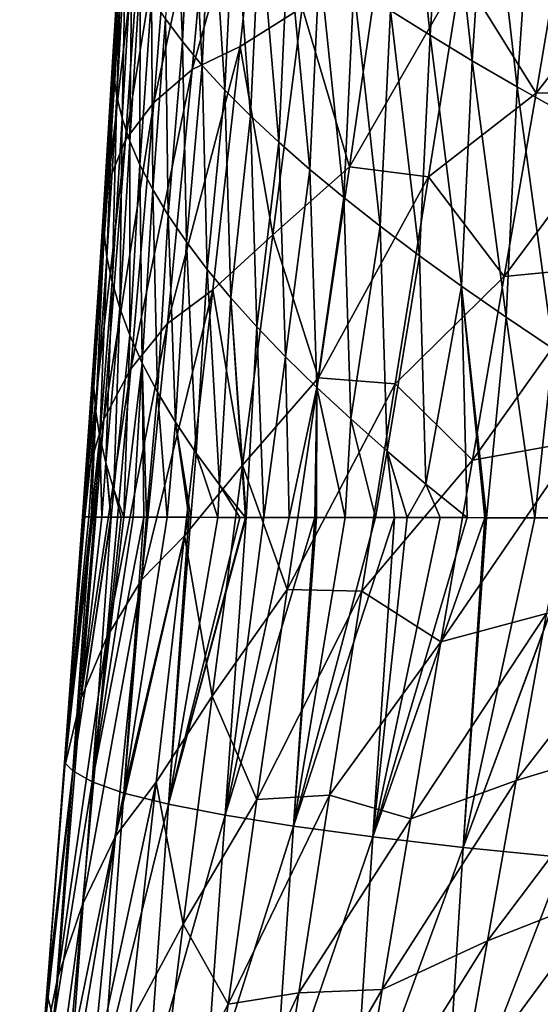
# Model space of a CAD drawing. Header units: metres. Extents: x -25 to 70, y -236 to 25.
# Tile 197 of 256: x -16.24 to -12.36, y -175.05 to -167.72. Entities that reach past the tile are written whole.
import ezdxf

# ---------------------------------------------------------------- set-up
doc = ezdxf.new("R2010")
doc.units = ezdxf.units.M
doc.layers.add('solid_10481002', color=7, linetype='CONTINUOUS')

msp = doc.modelspace()

# ---------------------------------------------------------------- linework, layer by layer
at = {"layer": 'solid_10481002'}
for points in [[(-13.478955, -167.654221, 350.005951), (-13.184507, -167.838135, 350.552917), (-13.378249, -166.013702, 349.857483)], [(-13.184507, -167.838135, 350.552917), (-13.077156, -166.157959, 350.400055), (-13.378249, -166.013702, 349.857483)], [(-14.956182, -168.093735, 337.077393), (-14.410561, -166.157959, 335.792511), (-14.598372, -167.922592, 335.892883)], [(-14.956182, -168.093735, 337.077393), (-14.788257, -166.245178, 336.968109), (-14.410561, -166.157959, 335.792511)], [(-14.598372, -167.922592, 335.892883), (-14.410561, -166.157959, 335.792511), (-14.137439, -167.632431, 334.76181)], [(-13.184507, -167.838135, 350.552917), (-12.8701, -168.02739, 351.091675), (-13.077156, -166.157959, 350.400055)], [(-12.8701, -168.02739, 351.091675), (-12.755652, -166.30722, 350.933929), (-13.077156, -166.157959, 350.400055)], [(-15.242402, -168.338394, 338.317596), (-14.788257, -166.245178, 336.968109), (-14.956182, -168.093735, 337.077393)], [(-15.242402, -168.338394, 338.317596), (-15.089182, -166.389954, 338.197113), (-14.788257, -166.245178, 336.968109)], [(-12.8701, -168.02739, 351.091675), (-12.536044, -168.221878, 351.621246), (-12.755652, -166.30722, 350.933929)], [(-12.536044, -168.221878, 351.621246), (-12.414086, -166.461411, 351.458038), (-12.755652, -166.30722, 350.933929)], [(-15.451782, -168.617249, 339.60498), (-15.089182, -166.389954, 338.197113), (-15.242402, -168.338394, 338.317596)], [(-15.451782, -168.617249, 339.60498), (-15.308816, -166.56424, 339.470001), (-15.089182, -166.389954, 338.197113)], [(-15.154789, -167.715164, 345.585815), (-15.028693, -167.885788, 346.170349), (-15.090208, -166.386383, 345.447113)], [(-15.028693, -167.885788, 346.170349), (-14.962696, -166.524094, 346.026703), (-15.090208, -166.386383, 345.447113)], [(-12.536044, -168.221878, 351.621246), (-12.18275, -168.421494, 352.140594), (-12.414086, -166.461411, 351.458038)], [(-12.18275, -168.421494, 352.140594), (-12.052895, -166.620468, 351.971375), (-12.414086, -166.461411, 351.458038)], [(-15.028693, -167.885788, 346.170349), (-14.881234, -168.063156, 346.753967), (-14.962696, -166.524094, 346.026703)], [(-14.881234, -168.063156, 346.753967), (-14.813854, -166.668015, 346.605072), (-14.962696, -166.524094, 346.026703)], [(-15.580822, -168.935287, 340.931213), (-15.308816, -166.56424, 339.470001), (-15.451782, -168.617249, 339.60498)], [(-15.580822, -168.935287, 340.931213), (-15.443521, -166.772583, 340.777985), (-15.308816, -166.56424, 339.470001)], [(-14.881234, -168.063156, 346.753967), (-14.712521, -168.247009, 347.335907), (-14.813854, -166.668015, 346.605072)], [(-14.712521, -168.247009, 347.335907), (-14.643765, -166.817947, 347.181519), (-14.813854, -166.668015, 346.605072)], [(-15.530561, -167.729507, 342.171722), (-15.443521, -166.772583, 340.777985), (-15.580822, -168.935287, 340.931213)], [(-15.530561, -167.729507, 342.171722), (-15.481404, -166.848297, 342.093872), (-15.443521, -166.772583, 340.777985)], [(-14.712521, -168.247009, 347.335907), (-14.522677, -168.437241, 347.915405), (-14.643765, -166.817947, 347.181519)], [(-14.522677, -168.437241, 347.915405), (-14.452522, -166.973785, 347.755219), (-14.643765, -166.817947, 347.181519)], [(-15.540779, -168.139771, 342.75293), (-15.481404, -166.848297, 342.093872), (-15.530561, -167.729507, 342.171722)], [(-15.540779, -168.139771, 342.75293), (-15.474937, -166.971725, 342.671417), (-15.481404, -166.848297, 342.093872)], [(-15.540779, -168.139771, 342.75293), (-15.518502, -168.293869, 343.315186), (-15.474937, -166.971725, 342.671417)], [(-15.518502, -168.293869, 343.315186), (-15.449951, -167.105011, 343.251373), (-15.474937, -166.971725, 342.671417)], [(-14.522677, -168.437241, 347.915405), (-14.311831, -168.633682, 348.491669), (-14.452522, -166.973785, 347.755219)], [(-14.311831, -168.633682, 348.491669), (-14.240223, -167.135422, 348.325439), (-14.452522, -166.973785, 347.755219)], [(-12.953624, -167.370148, 332.706299), (-12.167075, -166.926025, 331.766541), (-12.395116, -168.270081, 331.815796)], [(-12.395116, -168.270081, 331.815796), (-12.167075, -166.926025, 331.766541), (-11.36968, -166.955307, 330.921814)], [(-12.395116, -168.270081, 331.815796), (-11.36968, -166.955307, 330.921814), (-11.601144, -168.24939, 330.969177)], [(-15.518502, -168.293869, 343.315186), (-15.478777, -168.455826, 343.879578), (-15.449951, -167.105011, 343.251373)], [(-15.478777, -168.455826, 343.879578), (-15.405993, -167.246185, 343.833252), (-15.449951, -167.105011, 343.251373)], [(-14.311831, -168.633682, 348.491669), (-14.080172, -168.836227, 349.063782), (-14.240223, -167.135422, 348.325439)], [(-14.080172, -168.836227, 349.063782), (-14.007043, -167.30278, 348.891266), (-14.240223, -167.135422, 348.325439)], [(-15.478777, -168.455826, 343.879578), (-15.421486, -168.625488, 344.445709), (-15.405993, -167.246185, 343.833252)], [(-15.421486, -168.625488, 344.445709), (-15.342824, -167.395111, 344.416656), (-15.405993, -167.246185, 343.833252)], [(-14.137439, -167.632431, 334.76181), (-13.562229, -167.272369, 333.690338), (-13.785206, -168.81694, 333.73584)], [(-13.785206, -168.81694, 333.73584), (-13.562229, -167.272369, 333.690338), (-12.953624, -167.370148, 332.706299)], [(-14.080172, -168.836227, 349.063782), (-13.827948, -169.044754, 349.630859), (-14.007043, -167.30278, 348.891266)], [(-13.827948, -169.044754, 349.630859), (-13.753211, -167.475739, 349.451752), (-14.007043, -167.30278, 348.891266)], [(-15.421486, -168.625488, 344.445709), (-15.34563, -168.802597, 345.013123), (-15.342824, -167.395111, 344.416656)], [(-15.34563, -168.802597, 345.013123), (-15.259417, -167.551514, 345.001007), (-15.342824, -167.395111, 344.416656)], [(-13.785206, -168.81694, 333.73584), (-12.953624, -167.370148, 332.706299), (-13.195672, -168.891296, 332.743713)], [(-13.195672, -168.891296, 332.743713), (-12.953624, -167.370148, 332.706299), (-12.395116, -168.270081, 331.815796)], [(-13.827948, -169.044754, 349.630859), (-13.555407, -169.25914, 350.191864), (-13.753211, -167.475739, 349.451752)], [(-13.555407, -169.25914, 350.191864), (-13.478955, -167.654221, 350.005951), (-13.753211, -167.475739, 349.451752)], [(-15.34563, -168.802597, 345.013123), (-15.250154, -168.986923, 345.581329), (-15.259417, -167.551514, 345.001007)], [(-15.250154, -168.986923, 345.581329), (-15.154789, -167.715164, 345.585815), (-15.259417, -167.551514, 345.001007)], [(-14.598372, -167.922592, 335.892883), (-14.137439, -167.632431, 334.76181), (-14.355517, -169.322388, 334.802551)], [(-14.355517, -169.322388, 334.802551), (-14.137439, -167.632431, 334.76181), (-13.785206, -168.81694, 333.73584)], [(-15.250154, -168.986923, 345.581329), (-15.134626, -169.178177, 346.149689), (-15.154789, -167.715164, 345.585815)], [(-15.134626, -169.178177, 346.149689), (-15.028693, -167.885788, 346.170349), (-15.154789, -167.715164, 345.585815)], [(-13.555407, -169.25914, 350.191864), (-13.262795, -169.479263, 350.74588), (-13.478955, -167.654221, 350.005951)], [(-13.262795, -169.479263, 350.74588), (-13.184507, -167.838135, 350.552917), (-13.478955, -167.654221, 350.005951)], [(-15.546185, -167.99614, 342.193298), (-15.530561, -167.729507, 342.171722), (-15.580822, -168.935287, 340.931213)], [(-15.540779, -168.139771, 342.75293), (-15.530561, -167.729507, 342.171722), (-15.546185, -167.99614, 342.193298)], [(-13.262795, -169.479263, 350.74588), (-12.950363, -169.705017, 351.291931), (-13.184507, -167.838135, 350.552917)], [(-12.950363, -169.705017, 351.291931), (-12.8701, -168.02739, 351.091675), (-13.184507, -167.838135, 350.552917)], [(-15.140919, -169.98291, 337.12561), (-14.598372, -167.922592, 335.892883), (-14.802374, -169.731903, 335.933777)], [(-15.140919, -169.98291, 337.12561), (-14.956182, -168.093735, 337.077393), (-14.598372, -167.922592, 335.892883)], [(-15.134626, -169.178177, 346.149689), (-14.99915, -169.376129, 346.717621), (-15.028693, -167.885788, 346.170349)], [(-14.99915, -169.376129, 346.717621), (-14.881234, -168.063156, 346.753967), (-15.028693, -167.885788, 346.170349)], [(-14.802374, -169.731903, 335.933777), (-14.598372, -167.922592, 335.892883), (-14.355517, -169.322388, 334.802551)], [(-15.617178, -169.145737, 342.275635), (-15.546185, -167.99614, 342.193298), (-15.580822, -168.935287, 340.931213)], [(-15.612267, -169.310867, 342.837524), (-15.546185, -167.99614, 342.193298), (-15.617178, -169.145737, 342.275635)], [(-15.612267, -169.310867, 342.837524), (-15.540779, -168.139771, 342.75293), (-15.546185, -167.99614, 342.193298)], [(-14.99915, -169.376129, 346.717621), (-14.843843, -169.580475, 347.284454), (-14.881234, -168.063156, 346.753967)], [(-14.843843, -169.580475, 347.284454), (-14.712521, -168.247009, 347.335907), (-14.881234, -168.063156, 346.753967)], [(-12.950363, -169.705017, 351.291931), (-12.618416, -169.936234, 351.82901), (-12.8701, -168.02739, 351.091675)], [(-12.618416, -169.936234, 351.82901), (-12.536044, -168.221878, 351.621246), (-12.8701, -168.02739, 351.091675)], [(-15.612267, -169.310867, 342.837524), (-15.590868, -169.488434, 343.402435), (-15.540779, -168.139771, 342.75293)], [(-15.590868, -169.488434, 343.402435), (-15.518502, -168.293869, 343.315186), (-15.540779, -168.139771, 342.75293)], [(-15.413185, -170.320618, 338.374481), (-14.956182, -168.093735, 337.077393), (-15.140919, -169.98291, 337.12561)], [(-15.413185, -170.320618, 338.374481), (-15.242402, -168.338394, 338.317596), (-14.956182, -168.093735, 337.077393)], [(-12.618416, -169.936234, 351.82901), (-12.267349, -170.172806, 352.35614), (-12.536044, -168.221878, 351.621246)], [(-12.267349, -170.172806, 352.35614), (-12.18275, -168.421494, 352.140594), (-12.536044, -168.221878, 351.621246)], [(-15.590868, -169.488434, 343.402435), (-15.552234, -169.67421, 343.969788), (-15.518502, -168.293869, 343.315186)], [(-15.552234, -169.67421, 343.969788), (-15.478777, -168.455826, 343.879578), (-15.518502, -168.293869, 343.315186)], [(-14.843843, -169.580475, 347.284454), (-14.668834, -169.791077, 347.849457), (-14.712521, -168.247009, 347.335907)], [(-14.668834, -169.791077, 347.849457), (-14.522677, -168.437241, 347.915405), (-14.712521, -168.247009, 347.335907)], [(-13.195672, -168.891296, 332.743713), (-12.395116, -168.270081, 331.815796), (-12.631405, -169.633102, 331.815247)], [(-12.631405, -169.633102, 331.815247), (-11.601144, -168.24939, 330.969177), (-11.840295, -169.555588, 330.965668)], [(-12.631405, -169.633102, 331.815247), (-12.395116, -168.270081, 331.815796), (-11.601144, -168.24939, 330.969177)], [(-15.613069, -170.69426, 339.67392), (-15.242402, -168.338394, 338.317596), (-15.413185, -170.320618, 338.374481)], [(-15.613069, -170.69426, 339.67392), (-15.451782, -168.617249, 339.60498), (-15.242402, -168.338394, 338.317596)], [(-15.552234, -169.67421, 343.969788), (-15.496262, -169.868027, 344.539185), (-15.478777, -168.455826, 343.879578)], [(-15.496262, -169.868027, 344.539185), (-15.421486, -168.625488, 344.445709), (-15.478777, -168.455826, 343.879578)], [(-14.668834, -169.791077, 347.849457), (-14.474262, -170.007782, 348.411957), (-14.522677, -168.437241, 347.915405)], [(-14.474262, -170.007782, 348.411957), (-14.311831, -168.633682, 348.491669), (-14.522677, -168.437241, 347.915405)], [(-15.737195, -171.109177, 341.0159), (-15.451782, -168.617249, 339.60498), (-15.613069, -170.69426, 339.67392)], [(-15.737195, -171.109177, 341.0159), (-15.580822, -168.935287, 340.931213), (-15.451782, -168.617249, 339.60498)], [(-15.496262, -169.868027, 344.539185), (-15.421849, -170.069595, 345.110168), (-15.421486, -168.625488, 344.445709)], [(-15.421849, -170.069595, 345.110168), (-15.34563, -168.802597, 345.013123), (-15.421486, -168.625488, 344.445709)], [(-14.474262, -170.007782, 348.411957), (-14.260287, -170.230453, 348.971161), (-14.311831, -168.633682, 348.491669)], [(-14.260287, -170.230453, 348.971161), (-14.080172, -168.836227, 349.063782), (-14.311831, -168.633682, 348.491669)], [(-15.421849, -170.069595, 345.110168), (-15.327822, -170.278656, 345.68219), (-15.34563, -168.802597, 345.013123)], [(-15.327822, -170.278656, 345.68219), (-15.250154, -168.986923, 345.581329), (-15.34563, -168.802597, 345.013123)], [(-14.355517, -169.322388, 334.802551), (-13.785206, -168.81694, 333.73584), (-14.016353, -170.386917, 333.724457)], [(-14.016353, -170.386917, 333.724457), (-13.785206, -168.81694, 333.73584), (-13.195672, -168.891296, 332.743713)], [(-14.260287, -170.230453, 348.971161), (-14.027135, -170.458969, 349.526245), (-14.080172, -168.836227, 349.063782)], [(-14.027135, -170.458969, 349.526245), (-13.827948, -169.044754, 349.630859), (-14.080172, -168.836227, 349.063782)], [(-14.016353, -170.386917, 333.724457), (-13.195672, -168.891296, 332.743713), (-13.444875, -170.433044, 332.720032)], [(-13.444875, -170.433044, 332.720032), (-13.195672, -168.891296, 332.743713), (-12.631405, -169.633102, 331.815247)], [(-15.647197, -169.607208, 342.30365), (-15.580822, -168.935287, 340.931213), (-15.737195, -171.109177, 341.0159)], [(-15.647197, -169.607208, 342.30365), (-15.617178, -169.145737, 342.275635), (-15.580822, -168.935287, 340.931213)], [(-15.327822, -170.278656, 345.68219), (-15.21368, -170.494919, 346.254669), (-15.250154, -168.986923, 345.581329)], [(-15.21368, -170.494919, 346.254669), (-15.134626, -169.178177, 346.149689), (-15.250154, -168.986923, 345.581329)], [(-14.027135, -170.458969, 349.526245), (-13.775042, -170.693192, 350.076324), (-13.827948, -169.044754, 349.630859)], [(-13.775042, -170.693192, 350.076324), (-13.555407, -169.25914, 350.191864), (-13.827948, -169.044754, 349.630859)], [(-15.690005, -170.460739, 342.851257), (-15.617178, -169.145737, 342.275635), (-15.647197, -169.607208, 342.30365)], [(-15.690005, -170.460739, 342.851257), (-15.612267, -169.310867, 342.837524), (-15.617178, -169.145737, 342.275635)], [(-15.21368, -170.494919, 346.254669), (-15.079539, -170.718079, 346.826935), (-15.134626, -169.178177, 346.149689)], [(-15.079539, -170.718079, 346.826935), (-14.99915, -169.376129, 346.717621), (-15.134626, -169.178177, 346.149689)], [(-13.775042, -170.693192, 350.076324), (-13.504243, -170.932983, 350.620544), (-13.555407, -169.25914, 350.191864)], [(-13.504243, -170.932983, 350.620544), (-13.262795, -169.479263, 350.74588), (-13.555407, -169.25914, 350.191864)], [(-15.690005, -170.460739, 342.851257), (-15.673627, -170.639893, 343.365356), (-15.612267, -169.310867, 342.837524)], [(-15.673627, -170.639893, 343.365356), (-15.590868, -169.488434, 343.402435), (-15.612267, -169.310867, 342.837524)], [(-14.802374, -169.731903, 335.933777), (-14.355517, -169.322388, 334.802551), (-14.581193, -171.037231, 334.779144)], [(-14.581193, -171.037231, 334.779144), (-14.355517, -169.322388, 334.802551), (-14.016353, -170.386917, 333.724457)], [(-15.079539, -170.718079, 346.826935), (-14.925536, -170.947845, 347.398315), (-14.99915, -169.376129, 346.717621)], [(-14.925536, -170.947845, 347.398315), (-14.843843, -169.580475, 347.284454), (-14.99915, -169.376129, 346.717621)], [(-13.504243, -170.932983, 350.620544), (-13.214977, -171.178238, 351.15802), (-13.262795, -169.479263, 350.74588)], [(-13.214977, -171.178238, 351.15802), (-12.950363, -169.705017, 351.291931), (-13.262795, -169.479263, 350.74588)], [(-15.673627, -170.639893, 343.365356), (-15.643184, -170.826004, 343.881775), (-15.590868, -169.488434, 343.402435)], [(-15.643184, -170.826004, 343.881775), (-15.552234, -169.67421, 343.969788), (-15.590868, -169.488434, 343.402435)], [(-15.693453, -170.295944, 342.340057), (-15.647197, -169.607208, 342.30365), (-15.737195, -171.109177, 341.0159)], [(-15.690005, -170.460739, 342.851257), (-15.647197, -169.607208, 342.30365), (-15.693453, -170.295944, 342.340057)], [(-14.925536, -170.947845, 347.398315), (-14.751824, -171.184006, 347.96814), (-14.843843, -169.580475, 347.284454)], [(-14.751824, -171.184006, 347.96814), (-14.668834, -169.791077, 347.849457), (-14.843843, -169.580475, 347.284454)], [(-12.869485, -170.999405, 331.756622), (-11.840295, -169.555588, 330.965668), (-12.080664, -170.858612, 330.902618)], [(-12.869485, -170.999405, 331.756622), (-12.631405, -169.633102, 331.815247), (-11.840295, -169.555588, 330.965668)], [(-15.643184, -170.826004, 343.881775), (-15.598833, -171.018921, 344.400238), (-15.552234, -169.67421, 343.969788)], [(-15.598833, -171.018921, 344.400238), (-15.496262, -169.868027, 344.539185), (-15.552234, -169.67421, 343.969788)], [(-13.444875, -170.433044, 332.720032), (-12.631405, -169.633102, 331.815247), (-12.869485, -170.999405, 331.756622)], [(-15.334029, -171.891846, 337.104065), (-14.802374, -169.731903, 335.933777), (-15.013949, -171.564056, 335.905762)], [(-15.334029, -171.891846, 337.104065), (-15.140919, -169.98291, 337.12561), (-14.802374, -169.731903, 335.933777)], [(-15.013949, -171.564056, 335.905762), (-14.802374, -169.731903, 335.933777), (-14.581193, -171.037231, 334.779144)], [(-13.214977, -171.178238, 351.15802), (-12.907157, -171.42807, 351.688232), (-12.950363, -169.705017, 351.291931)], [(-12.765188, -171.428192, 351.899017), (-12.618416, -169.936234, 351.82901), (-12.950363, -169.705017, 351.291931)], [(-12.776719, -171.428192, 351.882172), (-12.765188, -171.428192, 351.899017), (-12.950363, -169.705017, 351.291931)], [(-12.907157, -171.42807, 351.688232), (-12.776719, -171.428192, 351.882172), (-12.950363, -169.705017, 351.291931)], [(-14.751824, -171.184006, 347.96814), (-14.558588, -171.426193, 348.535522), (-14.668834, -169.791077, 347.849457)], [(-14.555156, -171.426193, 348.544098), (-14.474262, -170.007782, 348.411957), (-14.668834, -169.791077, 347.849457)], [(-14.558588, -171.426193, 348.535522), (-14.555156, -171.426193, 348.544098), (-14.668834, -169.791077, 347.849457)], [(-15.598833, -171.018921, 344.400238), (-15.539832, -171.21846, 344.92038), (-15.496262, -169.868027, 344.539185)], [(-15.539832, -171.21846, 344.92038), (-15.421849, -170.069595, 345.110168), (-15.496262, -169.868027, 344.539185)], [(-15.593164, -172.316742, 338.35965), (-15.140919, -169.98291, 337.12561), (-15.334029, -171.891846, 337.104065)], [(-15.593164, -172.316742, 338.35965), (-15.413185, -170.320618, 338.374481), (-15.140919, -169.98291, 337.12561)], [(-12.765188, -171.428192, 351.899017), (-12.405172, -171.428497, 352.405121), (-12.618416, -169.936234, 351.82901)], [(-12.405172, -171.428497, 352.405121), (-12.267349, -170.172806, 352.35614), (-12.618416, -169.936234, 351.82901)], [(-14.555156, -171.426193, 348.544098), (-14.423722, -171.426392, 348.863342), (-14.474262, -170.007782, 348.411957)], [(-14.423722, -171.426392, 348.863342), (-14.260287, -170.230453, 348.971161), (-14.474262, -170.007782, 348.411957)], [(-15.539832, -171.21846, 344.92038), (-15.465073, -171.424347, 345.442383), (-15.421849, -170.069595, 345.110168)], [(-15.465073, -171.424347, 345.442383), (-15.327822, -170.278656, 345.68219), (-15.421849, -170.069595, 345.110168)], [(-12.405172, -171.428497, 352.405121), (-12.029958, -171.428787, 352.893829), (-12.267349, -170.172806, 352.35614)], [(-15.465073, -171.424347, 345.442383), (-15.396802, -171.424545, 345.781982), (-15.327822, -170.278656, 345.68219)], [(-15.396802, -171.424545, 345.781982), (-15.317028, -171.424774, 346.138245), (-15.327822, -170.278656, 345.68219)], [(-15.295492, -171.424835, 346.228485), (-15.21368, -170.494919, 346.254669), (-15.327822, -170.278656, 345.68219)], [(-15.317028, -171.424774, 346.138245), (-15.295492, -171.424835, 346.228485), (-15.327822, -170.278656, 345.68219)], [(-14.423722, -171.426392, 348.863342), (-14.233357, -171.426636, 349.296448), (-14.260287, -170.230453, 348.971161)], [(-14.233357, -171.426636, 349.296448), (-14.027135, -170.458969, 349.526245), (-14.260287, -170.230453, 348.971161)], [(-15.784461, -172.776917, 339.669342), (-15.413185, -170.320618, 338.374481), (-15.593164, -172.316742, 338.35965)], [(-15.784461, -172.776917, 339.669342), (-15.613069, -170.69426, 339.67392), (-15.413185, -170.320618, 338.374481)], [(-15.772695, -171.422623, 342.384888), (-15.693453, -170.295944, 342.340057), (-15.737195, -171.109177, 341.0159)], [(-15.75579, -171.422836, 342.912872), (-15.693453, -170.295944, 342.340057), (-15.772695, -171.422623, 342.384888)], [(-15.75579, -171.422836, 342.912872), (-15.690005, -170.460739, 342.851257), (-15.693453, -170.295944, 342.340057)], [(-14.581193, -171.037231, 334.779144), (-14.016353, -170.386917, 333.724457), (-14.248347, -171.963486, 333.647614)], [(-14.248347, -171.963486, 333.647614), (-14.016353, -170.386917, 333.724457), (-13.444875, -170.433044, 332.720032)], [(-14.248347, -171.963486, 333.647614), (-13.444875, -170.433044, 332.720032), (-13.693338, -171.974792, 332.625732)], [(-13.693338, -171.974792, 332.625732), (-13.444875, -170.433044, 332.720032), (-12.869485, -170.999405, 331.756622)], [(-15.75579, -171.422836, 342.912872), (-15.673627, -170.639893, 343.365356), (-15.690005, -170.460739, 342.851257)], [(-15.295492, -171.424835, 346.228485), (-15.141615, -171.425201, 346.817657), (-15.21368, -170.494919, 346.254669)], [(-15.141615, -171.425201, 346.817657), (-15.079539, -170.718079, 346.826935), (-15.21368, -170.494919, 346.254669)], [(-14.233357, -171.426636, 349.296448), (-14.043616, -171.42688, 349.699005), (-14.027135, -170.458969, 349.526245)], [(-14.043616, -171.42688, 349.699005), (-14.030912, -171.426895, 349.725037), (-14.027135, -170.458969, 349.526245)], [(-14.030912, -171.426895, 349.725037), (-13.816805, -171.427155, 350.148163), (-14.027135, -170.458969, 349.526245)], [(-13.816805, -171.427155, 350.148163), (-13.775042, -170.693192, 350.076324), (-14.027135, -170.458969, 349.526245)], [(-15.75579, -171.422836, 342.912872), (-15.725801, -171.423157, 343.423615), (-15.673627, -170.639893, 343.365356)], [(-15.725801, -171.423157, 343.423615), (-15.708264, -171.423294, 343.645996), (-15.673627, -170.639893, 343.365356)], [(-15.708264, -171.423294, 343.645996), (-15.643184, -170.826004, 343.881775), (-15.673627, -170.639893, 343.365356)], [(-15.904656, -173.277863, 341.025391), (-15.613069, -170.69426, 339.67392), (-15.784461, -172.776917, 339.669342)], [(-15.904656, -173.277863, 341.025391), (-15.737195, -171.109177, 341.0159), (-15.613069, -170.69426, 339.67392)], [(-15.141615, -171.425201, 346.817657), (-14.980999, -171.425537, 347.355103), (-15.079539, -170.718079, 346.826935)], [(-14.965623, -171.425552, 347.403381), (-14.925536, -170.947845, 347.398315), (-15.079539, -170.718079, 346.826935)], [(-14.980999, -171.425537, 347.355103), (-14.965623, -171.425552, 347.403381), (-15.079539, -170.718079, 346.826935)], [(-13.816805, -171.427155, 350.148163), (-13.591464, -171.427399, 350.565002), (-13.775042, -170.693192, 350.076324)], [(-13.591464, -171.427399, 350.565002), (-13.504243, -170.932983, 350.620544), (-13.775042, -170.693192, 350.076324)], [(-15.708264, -171.423294, 343.645996), (-15.683117, -171.423477, 343.918732), (-15.643184, -170.826004, 343.881775)], [(-15.683117, -171.423477, 343.918732), (-15.628914, -171.423767, 344.400146), (-15.643184, -170.826004, 343.881775)], [(-15.628914, -171.423767, 344.400146), (-15.598833, -171.018921, 344.400238), (-15.643184, -170.826004, 343.881775)], [(-13.103519, -172.351257, 331.633209), (-12.080664, -170.858612, 330.902618), (-12.316576, -172.141006, 330.773376)], [(-13.103519, -172.351257, 331.633209), (-12.869485, -170.999405, 331.756622), (-12.080664, -170.858612, 330.902618)], [(-13.591464, -171.427399, 350.565002), (-13.449862, -171.427551, 350.813782), (-13.504243, -170.932983, 350.620544)], [(-13.355351, -171.427643, 350.97467), (-13.214977, -171.178238, 351.15802), (-13.504243, -170.932983, 350.620544)], [(-13.449862, -171.427551, 350.813782), (-13.355351, -171.427643, 350.97467), (-13.504243, -170.932983, 350.620544)], [(-15.628914, -171.423767, 344.400146), (-15.563303, -171.424011, 344.869812), (-15.598833, -171.018921, 344.400238)], [(-15.558821, -171.424042, 344.898804), (-15.539832, -171.21846, 344.92038), (-15.598833, -171.018921, 344.400238)], [(-15.563303, -171.424011, 344.869812), (-15.558821, -171.424042, 344.898804), (-15.598833, -171.018921, 344.400238)], [(-14.965623, -171.425552, 347.403381), (-14.766405, -171.425888, 347.988617), (-14.925536, -170.947845, 347.398315)], [(-14.766405, -171.425888, 347.988617), (-14.751824, -171.184006, 347.96814), (-14.925536, -170.947845, 347.398315)], [(-13.693338, -171.974792, 332.625732), (-12.869485, -170.999405, 331.756622), (-13.103519, -172.351257, 331.633209)], [(-15.013949, -171.564056, 335.905762), (-14.581193, -171.037231, 334.779144), (-14.806363, -172.755554, 334.682556)], [(-14.806363, -172.755554, 334.682556), (-14.581193, -171.037231, 334.779144), (-14.248347, -171.963486, 333.647614)], [(-15.907901, -173.251312, 342.417572), (-15.737195, -171.109177, 341.0159), (-15.904656, -173.277863, 341.025391)], [(-15.907901, -173.251312, 342.417572), (-15.772695, -171.422623, 342.384888), (-15.737195, -171.109177, 341.0159)], [(-15.558821, -171.424042, 344.898804), (-15.486049, -171.424271, 345.329742), (-15.539832, -171.21846, 344.92038)], [(-15.486049, -171.424271, 345.329742), (-15.465073, -171.424347, 345.442383), (-15.539832, -171.21846, 344.92038)], [(-14.766405, -171.425888, 347.988617), (-14.601542, -171.426132, 348.426941), (-14.751824, -171.184006, 347.96814)], [(-14.601542, -171.426132, 348.426941), (-14.558588, -171.426193, 348.535522), (-14.751824, -171.184006, 347.96814)], [(-13.355351, -171.427643, 350.97467), (-13.108939, -171.427887, 351.376526), (-13.214977, -171.178238, 351.15802)], [(-13.108939, -171.427887, 351.376526), (-12.907157, -171.42807, 351.688232), (-13.214977, -171.178238, 351.15802)], [(-15.75579, -171.422836, 342.912872), (-15.772695, -171.422623, 342.384888), (-15.907901, -173.251312, 342.417572)], [(-15.75579, -171.422836, 342.912872), (-15.907901, -173.251312, 342.417572), (-15.725801, -171.423157, 343.423615)], [(-15.725801, -171.423157, 343.423615), (-15.907901, -173.251312, 342.417572), (-15.708264, -171.423294, 343.645996)], [(-15.84543, -173.313049, 343.682526), (-15.708264, -171.423294, 343.645996), (-15.907901, -173.251312, 342.417572)], [(-15.84543, -173.313049, 343.682526), (-15.683117, -171.423477, 343.918732), (-15.708264, -171.423294, 343.645996)], [(-15.84543, -173.313049, 343.682526), (-15.628914, -171.423767, 344.400146), (-15.683117, -171.423477, 343.918732)], [(-15.84543, -173.313049, 343.682526), (-15.563303, -171.424011, 344.869812), (-15.628914, -171.423767, 344.400146)], [(-15.84543, -173.313049, 343.682526), (-15.558821, -171.424042, 344.898804), (-15.563303, -171.424011, 344.869812)], [(-15.70064, -173.395035, 344.945007), (-15.558821, -171.424042, 344.898804), (-15.84543, -173.313049, 343.682526)], [(-15.70064, -173.395035, 344.945007), (-15.486049, -171.424271, 345.329742), (-15.558821, -171.424042, 344.898804)], [(-15.70064, -173.395035, 344.945007), (-15.465073, -171.424347, 345.442383), (-15.486049, -171.424271, 345.329742)], [(-15.70064, -173.395035, 344.945007), (-15.396802, -171.424545, 345.781982), (-15.465073, -171.424347, 345.442383)], [(-15.70064, -173.395035, 344.945007), (-15.317028, -171.424774, 346.138245), (-15.396802, -171.424545, 345.781982)], [(-15.464354, -173.477509, 346.196381), (-15.317028, -171.424774, 346.138245), (-15.70064, -173.395035, 344.945007)], [(-15.464354, -173.477509, 346.196381), (-15.295492, -171.424835, 346.228485), (-15.317028, -171.424774, 346.138245)], [(-15.464354, -173.477509, 346.196381), (-15.141615, -171.425201, 346.817657), (-15.295492, -171.424835, 346.228485)], [(-15.464354, -173.477509, 346.196381), (-14.980999, -171.425537, 347.355103), (-15.141615, -171.425201, 346.817657)], [(-15.133536, -173.560135, 347.42923), (-14.980999, -171.425537, 347.355103), (-15.464354, -173.477509, 346.196381)], [(-15.133536, -173.560135, 347.42923), (-14.965623, -171.425552, 347.403381), (-14.980999, -171.425537, 347.355103)], [(-15.133536, -173.560135, 347.42923), (-14.766405, -171.425888, 347.988617), (-14.965623, -171.425552, 347.403381)], [(-15.133536, -173.560135, 347.42923), (-14.601542, -171.426132, 348.426941), (-14.766405, -171.425888, 347.988617)], [(-15.133536, -173.560135, 347.42923), (-14.558588, -171.426193, 348.535522), (-14.601542, -171.426132, 348.426941)], [(-15.133536, -173.560135, 347.42923), (-14.555156, -171.426193, 348.544098), (-14.558588, -171.426193, 348.535522)], [(-14.711254, -173.642456, 348.637085), (-14.555156, -171.426193, 348.544098), (-15.133536, -173.560135, 347.42923)], [(-14.711254, -173.642456, 348.637085), (-14.423722, -171.426392, 348.863342), (-14.555156, -171.426193, 348.544098)], [(-14.711254, -173.642456, 348.637085), (-14.233357, -171.426636, 349.296448), (-14.423722, -171.426392, 348.863342)], [(-14.711254, -173.642456, 348.637085), (-14.043616, -171.42688, 349.699005), (-14.233357, -171.426636, 349.296448)], [(-14.202702, -173.723938, 349.814117), (-14.043616, -171.42688, 349.699005), (-14.711254, -173.642456, 348.637085)], [(-14.202702, -173.723938, 349.814117), (-14.030912, -171.426895, 349.725037), (-14.043616, -171.42688, 349.699005)], [(-14.202702, -173.723938, 349.814117), (-13.816805, -171.427155, 350.148163), (-14.030912, -171.426895, 349.725037)], [(-14.202702, -173.723938, 349.814117), (-13.591464, -171.427399, 350.565002), (-13.816805, -171.427155, 350.148163)], [(-14.202702, -173.723938, 349.814117), (-13.449862, -171.427551, 350.813782), (-13.591464, -171.427399, 350.565002)], [(-13.610715, -173.804001, 350.954224), (-13.449862, -171.427551, 350.813782), (-14.202702, -173.723938, 349.814117)], [(-13.610715, -173.804001, 350.954224), (-13.355351, -171.427643, 350.97467), (-13.449862, -171.427551, 350.813782)], [(-13.610715, -173.804001, 350.954224), (-13.108939, -171.427887, 351.376526), (-13.355351, -171.427643, 350.97467)], [(-13.610715, -173.804001, 350.954224), (-12.907157, -171.42807, 351.688232), (-13.108939, -171.427887, 351.376526)], [(-13.610715, -173.804001, 350.954224), (-12.776719, -171.428192, 351.882172), (-12.907157, -171.42807, 351.688232)], [(-12.937473, -173.882095, 352.051025), (-12.776719, -171.428192, 351.882172), (-13.610715, -173.804001, 350.954224)], [(-12.937473, -173.882095, 352.051025), (-12.405172, -171.428497, 352.405121), (-12.765188, -171.428192, 351.899017)], [(-12.937473, -173.882095, 352.051025), (-12.765188, -171.428192, 351.899017), (-12.776719, -171.428192, 351.882172)], [(-12.937473, -173.882095, 352.051025), (-12.029958, -171.428787, 352.893829), (-12.405172, -171.428497, 352.405121)], [(-12.937473, -173.882095, 352.051025), (-12.026581, -171.428787, 352.898071), (-12.029958, -171.428787, 352.893829)], [(-12.185179, -173.957748, 353.097534), (-12.026581, -171.428787, 352.898071), (-12.937473, -173.882095, 352.051025)], [(-15.527164, -173.799118, 337.004395), (-15.013949, -171.564056, 335.905762), (-15.224617, -173.396561, 335.799988)], [(-15.527164, -173.799118, 337.004395), (-15.334029, -171.891846, 337.104065), (-15.013949, -171.564056, 335.905762)], [(-15.224617, -173.396561, 335.799988), (-15.013949, -171.564056, 335.905762), (-14.806363, -172.755554, 334.682556)], [(-15.774042, -174.306473, 338.26532), (-15.334029, -171.891846, 337.104065), (-15.527164, -173.799118, 337.004395)], [(-15.774042, -174.306473, 338.26532), (-15.593164, -172.316742, 338.35965), (-15.334029, -171.891846, 337.104065)], [(-14.806363, -172.755554, 334.682556), (-14.248347, -171.963486, 333.647614), (-14.474508, -173.525162, 333.498535)], [(-14.474508, -173.525162, 333.498535), (-14.248347, -171.963486, 333.647614), (-13.693338, -171.974792, 332.625732)], [(-12.543322, -173.385025, 330.575134), (-11.429855, -171.947754, 329.988464), (-11.653205, -173.115265, 329.784149)], [(-12.543322, -173.385025, 330.575134), (-12.316576, -172.141006, 330.773376), (-11.429855, -171.947754, 329.988464)], [(-14.474508, -173.525162, 333.498535), (-13.693338, -171.974792, 332.625732), (-13.934087, -173.492691, 332.453827)], [(-13.934087, -173.492691, 332.453827), (-13.693338, -171.974792, 332.625732), (-13.103519, -172.351257, 331.633209)], [(-13.328515, -173.669785, 331.441254), (-12.316576, -172.141006, 330.773376), (-12.543322, -173.385025, 330.575134)], [(-13.328515, -173.669785, 331.441254), (-13.103519, -172.351257, 331.633209), (-12.316576, -172.141006, 330.773376)], [(-15.957789, -174.846527, 339.584045), (-15.593164, -172.316742, 338.35965), (-15.774042, -174.306473, 338.26532)], [(-15.957789, -174.846527, 339.584045), (-15.784461, -172.776917, 339.669342), (-15.593164, -172.316742, 338.35965)], [(-13.934087, -173.492691, 332.453827), (-13.103519, -172.351257, 331.633209), (-13.328515, -173.669785, 331.441254)], [(-16.075245, -175.424805, 340.953156), (-15.784461, -172.776917, 339.669342), (-15.957789, -174.846527, 339.584045)], [(-16.075245, -175.424805, 340.953156), (-15.904656, -173.277863, 341.025391), (-15.784461, -172.776917, 339.669342)], [(-15.224617, -173.396561, 335.799988), (-14.806363, -172.755554, 334.682556), (-15.023646, -174.452621, 334.50589)], [(-15.023646, -174.452621, 334.50589), (-14.806363, -172.755554, 334.682556), (-14.474508, -173.525162, 333.498535)], [(-12.757849, -174.576141, 330.313995), (-11.653205, -173.115265, 329.784149), (-11.864512, -174.227493, 329.517975)], [(-12.757849, -174.576141, 330.313995), (-12.543322, -173.385025, 330.575134), (-11.653205, -173.115265, 329.784149)], [(-16.039974, -174.966782, 342.399597), (-15.904656, -173.277863, 341.025391), (-16.075245, -175.424805, 340.953156)], [(-16.039974, -174.966782, 342.399597), (-15.907901, -173.251312, 342.417572), (-15.904656, -173.277863, 341.025391)], [(-15.84543, -173.313049, 343.682526), (-15.907901, -173.251312, 342.417572), (-16.039974, -174.966782, 342.399597)], [(-15.987251, -175.172546, 343.661926), (-15.84543, -173.313049, 343.682526), (-16.039974, -174.966782, 342.399597)], [(-15.70064, -173.395035, 344.945007), (-15.84543, -173.313049, 343.682526), (-15.987251, -175.172546, 343.661926)], [(-15.846317, -175.33284, 344.925659), (-15.70064, -173.395035, 344.945007), (-15.987251, -175.172546, 343.661926)], [(-15.464354, -173.477509, 346.196381), (-15.70064, -173.395035, 344.945007), (-15.846317, -175.33284, 344.925659)], [(-15.712525, -175.680328, 336.819946), (-15.224617, -173.396561, 335.799988), (-15.426586, -175.203568, 335.609558)], [(-15.712525, -175.680328, 336.819946), (-15.527164, -173.799118, 337.004395), (-15.224617, -173.396561, 335.799988)], [(-15.426586, -175.203568, 335.609558), (-15.224617, -173.396561, 335.799988), (-15.023646, -174.452621, 334.50589)], [(-13.541233, -174.93869, 331.185486), (-12.543322, -173.385025, 330.575134), (-12.757849, -174.576141, 330.313995)], [(-13.541233, -174.93869, 331.185486), (-13.328515, -173.669785, 331.441254), (-12.543322, -173.385025, 330.575134)], [(-15.613302, -175.494293, 346.181458), (-15.464354, -173.477509, 346.196381), (-15.846317, -175.33284, 344.925659)], [(-15.133536, -173.560135, 347.42923), (-15.464354, -173.477509, 346.196381), (-15.613302, -175.494293, 346.181458)], [(-14.68916, -175.049408, 333.274139), (-13.934087, -173.492691, 332.453827), (-14.161745, -174.963531, 332.204041)], [(-14.68916, -175.049408, 333.274139), (-14.474508, -173.525162, 333.498535), (-13.934087, -173.492691, 332.453827)], [(-14.161745, -174.963531, 332.204041), (-13.934087, -173.492691, 332.453827), (-13.328515, -173.669785, 331.441254)], [(-15.284946, -175.656204, 347.422058), (-15.133536, -173.560135, 347.42923), (-15.613302, -175.494293, 346.181458)], [(-14.711254, -173.642456, 348.637085), (-15.133536, -173.560135, 347.42923), (-15.284946, -175.656204, 347.422058)], [(-15.023646, -174.452621, 334.50589), (-14.474508, -173.525162, 333.498535), (-14.68916, -175.049408, 333.274139)], [(-14.864156, -175.817612, 348.640778), (-14.711254, -173.642456, 348.637085), (-15.284946, -175.656204, 347.422058)], [(-14.202702, -173.723938, 349.814117), (-14.711254, -173.642456, 348.637085), (-14.864156, -175.817612, 348.640778)], [(-14.355991, -175.977417, 349.831635), (-14.202702, -173.723938, 349.814117), (-14.864156, -175.817612, 348.640778)], [(-13.610715, -173.804001, 350.954224), (-14.202702, -173.723938, 349.814117), (-14.355991, -175.977417, 349.831635)], [(-14.161745, -174.963531, 332.204041), (-13.328515, -173.669785, 331.441254), (-13.541233, -174.93869, 331.185486)], [(-15.947935, -176.266998, 338.084991), (-15.527164, -173.799118, 337.004395), (-15.712525, -175.680328, 336.819946)], [(-15.947935, -176.266998, 338.084991), (-15.774042, -174.306473, 338.26532), (-15.527164, -173.799118, 337.004395)], [(-13.763127, -176.13446, 350.988281), (-13.610715, -173.804001, 350.954224), (-14.355991, -175.977417, 349.831635)], [(-12.937473, -173.882095, 352.051025), (-13.610715, -173.804001, 350.954224), (-13.763127, -176.13446, 350.988281)], [(-13.08757, -176.287659, 352.104095), (-12.937473, -173.882095, 352.051025), (-13.763127, -176.13446, 350.988281)], [(-12.185179, -173.957748, 353.097534), (-12.937473, -173.882095, 352.051025), (-13.08757, -176.287659, 352.104095)], [(-12.33135, -176.435959, 353.171631), (-12.185179, -173.957748, 353.097534), (-13.08757, -176.287659, 352.104095)], [(-12.958173, -175.708542, 330.002106), (-11.864512, -174.227493, 329.517975), (-12.061712, -175.283478, 329.203918)], [(-12.958173, -175.708542, 330.002106), (-12.757849, -174.576141, 330.313995), (-11.864512, -174.227493, 329.517975)], [(-16.125156, -176.882568, 339.411743), (-15.774042, -174.306473, 338.26532), (-15.947935, -176.266998, 338.084991)], [(-16.125156, -176.882568, 339.411743), (-15.957789, -174.846527, 339.584045), (-15.774042, -174.306473, 338.26532)], [(-15.426586, -175.203568, 335.609558), (-15.023646, -174.452621, 334.50589), (-15.227139, -176.103561, 334.247894)], [(-15.227139, -176.103561, 334.247894), (-15.023646, -174.452621, 334.50589), (-14.68916, -175.049408, 333.274139)], [(-13.739635, -176.147964, 330.876343), (-12.757849, -174.576141, 330.313995), (-12.958173, -175.708542, 330.002106)], [(-13.739635, -176.147964, 330.876343), (-13.541233, -174.93869, 331.185486), (-12.757849, -174.576141, 330.313995)], [(-16.241117, -177.532455, 340.79306), (-15.957789, -174.846527, 339.584045), (-16.125156, -176.882568, 339.411743)], [(-16.241117, -177.532455, 340.79306), (-16.075245, -175.424805, 340.953156), (-15.957789, -174.846527, 339.584045)], [(-16.165442, -176.570663, 342.33609), (-16.039974, -174.966782, 342.399597), (-16.075245, -175.424805, 340.953156)], [(-15.987251, -175.172546, 343.661926), (-16.039974, -174.966782, 342.399597), (-16.165442, -176.570663, 342.33609)], [(-14.888855, -176.516266, 332.980591), (-14.161745, -174.963531, 332.204041), (-14.373132, -176.368317, 331.885864)], [(-14.888855, -176.516266, 332.980591), (-14.68916, -175.049408, 333.274139), (-14.161745, -174.963531, 332.204041)], [(-14.373132, -176.368317, 331.885864), (-13.541233, -174.93869, 331.185486), (-13.739635, -176.147964, 330.876343)], [(-14.373132, -176.368317, 331.885864), (-14.161745, -174.963531, 332.204041), (-13.541233, -174.93869, 331.185486)], [(-15.227139, -176.103561, 334.247894), (-14.68916, -175.049408, 333.274139), (-14.888855, -176.516266, 332.980591)]]:
    msp.add_3dface(points, dxfattribs=at)

doc.saveas('drawing.dxf')
